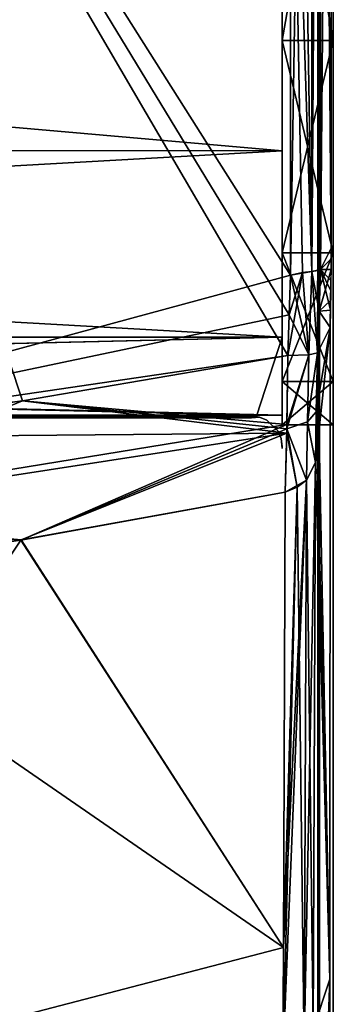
# Model space of a CAD drawing. Header units: millimetres. Extents: x -115 to 115, y -44 to 583.
# Tile 32 of 102: x 55 to 67, y 92 to 130. Entities that reach past the tile are written whole.
import ezdxf

# ---------------------------------------------------------------- set-up
doc = ezdxf.new("R2010")
doc.units = ezdxf.units.MM
doc.header["$LTSCALE"] = 67.002822
for name, color, linetype in [('101', 7, 'CONTINUOUS'), ('102', 7, 'CONTINUOUS'), ('103', 7, 'CONTINUOUS'), ('104', 7, 'CONTINUOUS'), ('105', 7, 'CONTINUOUS'), ('106', 7, 'CONTINUOUS'), ('113', 7, 'CONTINUOUS'), ('120', 7, 'CONTINUOUS'), ('132', 7, 'CONTINUOUS'), ('133', 7, 'CONTINUOUS'), ('134', 7, 'CONTINUOUS'), ('149', 7, 'CONTINUOUS'), ('150', 7, 'CONTINUOUS'), ('151', 7, 'CONTINUOUS'), ('153', 7, 'CONTINUOUS'), ('154', 7, 'CONTINUOUS'), ('155', 7, 'CONTINUOUS'), ('156', 7, 'CONTINUOUS'), ('162', 7, 'CONTINUOUS'), ('184', 7, 'CONTINUOUS'), ('196', 7, 'CONTINUOUS'), ('197', 7, 'CONTINUOUS'), ('198', 7, 'CONTINUOUS'), ('200', 7, 'CONTINUOUS'), ('202', 7, 'CONTINUOUS'), ('203', 7, 'CONTINUOUS'), ('75', 7, 'CONTINUOUS'), ('77', 7, 'CONTINUOUS'), ('78', 7, 'CONTINUOUS'), ('93', 7, 'CONTINUOUS')]:
    doc.layers.add(name, color=color, linetype=linetype)

msp = doc.modelspace()

# ---------------------------------------------------------------- linework, layer by layer
at = {"layer": '101', "color": 7, "linetype": 'Continuous'}
for points in [[(65.213, 117.062, 218.789), (54.832, 115.293, 222.886), (65.183, 114.194, 218.043), (65.213, 117.062, 218.789)], [(54.832, 115.293, 222.886), (44.179, 113.837, 226.263), (65.18, 114.018, 217.963), (54.832, 115.293, 222.886)], [(54.832, 115.293, 222.886), (65.18, 114.018, 217.963), (65.183, 114.194, 218.043), (54.832, 115.293, 222.886)], [(44.179, 113.837, 226.263), (44.273, 110.807, 225.411), (65.18, 114.018, 217.963), (44.179, 113.837, 226.263)], [(44.273, 110.807, 225.411), (54.776, 109.846, 220.464), (65.18, 114.018, 217.963), (44.273, 110.807, 225.411)], [(54.776, 109.846, 220.464), (65.12, 111.712, 216.426), (65.18, 114.018, 217.963), (54.776, 109.846, 220.464)], [(44.151, 108.31, 223.797), (54.776, 109.846, 220.464), (44.273, 110.807, 225.411), (44.151, 108.31, 223.797)]]:
    msp.add_3dface(points, dxfattribs=at)
at = {"layer": '102', "color": 7, "linetype": 'Continuous'}
for points in [[(65.213, 117.062, 218.789), (65.183, 114.194, 218.043), (66.046, 117.09, 218.086), (65.213, 117.062, 218.789)], [(65.183, 114.194, 218.043), (65.989, 114.461, 217.398), (66.046, 117.09, 218.086), (65.183, 114.194, 218.043)], [(65.989, 114.461, 217.398), (66.322, 114.86, 216.472), (66.387, 117.163, 217.052), (65.989, 114.461, 217.398)], [(66.046, 117.09, 218.086), (65.989, 114.461, 217.398), (66.387, 117.163, 217.052), (66.046, 117.09, 218.086)], [(66.322, 114.86, 216.472), (65.989, 114.461, 217.398), (66.296, 112.877, 215.168), (66.322, 114.86, 216.472)], [(65.989, 114.461, 217.398), (65.183, 114.194, 218.043), (65.948, 112.182, 215.917), (65.989, 114.461, 217.398)], [(66.296, 112.877, 215.168), (65.989, 114.461, 217.398), (65.948, 112.182, 215.917), (66.296, 112.877, 215.168)], [(65.18, 114.018, 217.963), (65.12, 111.712, 216.426), (65.581, 111.907, 216.214), (65.18, 114.018, 217.963)], [(65.183, 114.194, 218.043), (65.18, 114.018, 217.963), (65.581, 111.907, 216.214), (65.183, 114.194, 218.043)], [(65.948, 112.182, 215.917), (65.183, 114.194, 218.043), (65.581, 111.907, 216.214), (65.948, 112.182, 215.917)]]:
    msp.add_3dface(points, dxfattribs=at)
at = {"layer": '103', "color": 7, "linetype": 'Continuous'}
for points in [[(65.32, 120.205, 219.039), (65.268, 118.659, 218.918), (66.046, 117.09, 218.086), (65.32, 120.205, 219.039)], [(65.32, 120.205, 219.039), (66.046, 117.09, 218.086), (66.159, 120.345, 218.341), (65.32, 120.205, 219.039)], [(66.046, 117.09, 218.086), (66.387, 117.163, 217.052), (66.159, 120.345, 218.341), (66.046, 117.09, 218.086)], [(66.159, 120.345, 218.341), (66.387, 117.163, 217.052), (66.399, 120.383, 217.85), (66.159, 120.345, 218.341)], [(66.399, 120.383, 217.85), (66.387, 117.163, 217.052), (66.442, 118.79, 217.181), (66.399, 120.383, 217.85)], [(66.498, 120.428, 217.307), (66.399, 120.383, 217.85), (66.442, 118.79, 217.181), (66.498, 120.428, 217.307)], [(65.268, 118.659, 218.918), (65.213, 117.062, 218.789), (66.046, 117.09, 218.086), (65.268, 118.659, 218.918)]]:
    msp.add_3dface(points, dxfattribs=at)
at = {"layer": '104', "color": 7, "linetype": 'Continuous'}
for points in [[(66.498, 120.428, 217.307), (66.442, 118.79, 217.181), (66.918, 120.428, 206.365), (66.498, 120.428, 217.307)], [(66.918, 120.428, 206.365), (66.442, 118.79, 217.181), (66.892, 119.21, 205.878), (66.918, 120.428, 206.365)], [(66.892, 119.21, 205.878), (66.442, 118.79, 217.181), (66.883, 118.154, 205.102), (66.892, 119.21, 205.878)], [(66.442, 118.79, 217.181), (66.387, 117.163, 217.052), (66.883, 118.154, 205.102), (66.442, 118.79, 217.181)], [(66.322, 114.86, 216.472), (66.296, 112.877, 215.168), (66.883, 118.154, 205.102), (66.322, 114.86, 216.472)], [(66.883, 118.154, 205.102), (66.296, 112.877, 215.168), (66.866, 92.67, 177.653), (66.883, 118.154, 205.102)], [(66.387, 117.163, 217.052), (66.322, 114.86, 216.472), (66.883, 118.154, 205.102), (66.387, 117.163, 217.052)], [(66.296, 112.877, 215.168), (66.205, 90.694, 192.352), (66.866, 92.67, 177.653), (66.296, 112.877, 215.168)], [(66.205, 90.694, 192.352), (66.074, 70.938, 167.404), (66.866, 92.67, 177.653), (66.205, 90.694, 192.352)], [(66.866, 92.67, 177.653), (66.074, 70.938, 167.404), (66.84, 70.938, 147.462), (66.866, 92.67, 177.653)]]:
    msp.add_3dface(points, dxfattribs=at)
at = {"layer": '105', "color": 7, "linetype": 'Continuous'}
for points in [[(66.296, 112.877, 215.168), (65.948, 112.182, 215.917), (66.205, 90.694, 192.352), (66.296, 112.877, 215.168)], [(65.948, 112.182, 215.917), (65.581, 111.907, 216.214), (65.854, 89.934, 193.022), (65.948, 112.182, 215.917)], [(66.205, 90.694, 192.352), (65.948, 112.182, 215.917), (65.854, 89.934, 193.022), (66.205, 90.694, 192.352)], [(65.854, 89.934, 193.022), (65.581, 111.907, 216.214), (65.03, 89.42, 193.476), (65.854, 89.934, 193.022)], [(65.03, 89.42, 193.476), (65.581, 111.907, 216.214), (65.052, 93.899, 198.475), (65.03, 89.42, 193.476)], [(65.581, 111.907, 216.214), (65.12, 111.712, 216.426), (65.052, 93.899, 198.475), (65.581, 111.907, 216.214)]]:
    msp.add_3dface(points, dxfattribs=at)
at = {"layer": '106', "color": 7, "linetype": 'Continuous'}
for points in [[(65.12, 111.712, 216.426), (54.776, 109.846, 220.464), (65.052, 93.899, 198.475), (65.12, 111.712, 216.426)], [(54.776, 109.846, 220.464), (44.151, 108.31, 223.797), (65.052, 93.899, 198.475), (54.776, 109.846, 220.464)], [(65.052, 93.899, 198.475), (44.151, 108.31, 223.797), (39.787, 87.334, 204.469), (65.052, 93.899, 198.475)], [(65.03, 89.42, 193.476), (65.052, 93.899, 198.475), (39.787, 87.334, 204.469), (65.03, 89.42, 193.476)]]:
    msp.add_3dface(points, dxfattribs=at)
at = {"layer": '113', "color": 7, "linetype": 'Continuous'}
for points in [[(66.498, 120.428, 217.307), (66.93, 171.327, 209.186), (66.515, 172.155, 220.023), (66.498, 120.428, 217.307)], [(66.93, 171.327, 209.186), (66.498, 120.428, 217.307), (66.916, 121.256, 206.511), (66.93, 171.327, 209.186)], [(66.916, 121.256, 206.511), (66.498, 120.428, 217.307), (66.916, 120.84, 206.455), (66.916, 121.256, 206.511)], [(66.498, 120.428, 217.307), (66.918, 120.428, 206.365), (66.916, 120.84, 206.455), (66.498, 120.428, 217.307)]]:
    msp.add_3dface(points, dxfattribs=at)
at = {"layer": '120', "color": 7, "linetype": 'Continuous'}
for points in [[(65.32, 146.149, 220.919), (65.32, 120.205, 219.039), (66.16, 172.152, 221.06), (65.32, 146.149, 220.919)], [(65.32, 120.205, 219.039), (66.159, 120.345, 218.341), (66.16, 172.152, 221.06), (65.32, 120.205, 219.039)], [(66.159, 120.345, 218.341), (66.399, 120.383, 217.85), (66.515, 172.155, 220.023), (66.159, 120.345, 218.341)], [(66.159, 120.345, 218.341), (66.515, 172.155, 220.023), (66.16, 172.152, 221.06), (66.159, 120.345, 218.341)], [(66.399, 120.383, 217.85), (66.498, 120.428, 217.307), (66.515, 172.155, 220.023), (66.399, 120.383, 217.85)]]:
    msp.add_3dface(points, dxfattribs=at)
at = {"layer": '132', "color": 7, "linetype": 'Continuous'}
for points in [[(66.458, 101.7, 184.875), (66.458, 119.67, 203.507), (66.4, 100.052, 186.332), (66.458, 101.7, 184.875)], [(66.4, 100.052, 186.332), (66.458, 119.67, 203.507), (66.4, 118.154, 205.102), (66.4, 100.052, 186.332)], [(66.458, 85.415, 164.753), (66.458, 101.7, 184.875), (66.4, 83.647, 166.062), (66.458, 85.415, 164.753)], [(66.4, 83.647, 166.062), (66.458, 101.7, 184.875), (66.4, 100.052, 186.332), (66.4, 83.647, 166.062)]]:
    msp.add_3dface(points, dxfattribs=at)
at = {"layer": '133', "color": 7, "linetype": 'Continuous'}
for points in [[(66.458, 121.46, 204.32), (66.4, 121.258, 206.511), (66.4, 119.587, 206.068), (66.458, 121.46, 204.32)], [(66.458, 120.497, 204.065), (66.458, 121.46, 204.32), (66.4, 119.587, 206.068), (66.458, 120.497, 204.065)], [(66.4, 118.154, 205.102), (66.458, 119.67, 203.507), (66.458, 120.497, 204.065), (66.4, 118.154, 205.102)], [(66.4, 118.154, 205.102), (66.458, 120.497, 204.065), (66.4, 119.587, 206.068), (66.4, 118.154, 205.102)]]:
    msp.add_3dface(points, dxfattribs=at)
at = {"layer": '134', "color": 7, "linetype": 'Continuous'}
for points in [[(66.4, 171.332, 209.185), (66.4, 121.258, 206.511), (66.458, 150.989, 206.368), (66.4, 171.332, 209.185)], [(66.4, 121.258, 206.511), (66.458, 121.46, 204.32), (66.458, 150.989, 206.368), (66.4, 121.258, 206.511)]]:
    msp.add_3dface(points, dxfattribs=at)
at = {"layer": '149', "color": 7, "linetype": 'Continuous'}
for points in [[(44.18, 113.836, -226.263), (39.96, 160.232, -230.478), (54.833, 115.293, -222.886), (44.18, 113.836, -226.263)], [(54.833, 115.293, -222.886), (39.96, 160.232, -230.478), (65.213, 117.061, -218.789), (54.833, 115.293, -222.886)], [(65.213, 117.061, -218.789), (39.96, 160.232, -230.478), (65.268, 118.659, -218.918), (65.213, 117.061, -218.789)], [(65.268, 118.659, -218.918), (39.96, 160.232, -230.478), (65.32, 120.205, -219.039), (65.268, 118.659, -218.918)], [(65.32, 120.205, -219.039), (39.96, 160.232, -230.478), (65.319, 146.144, -220.919), (65.32, 120.205, -219.039)]]:
    msp.add_3dface(points, dxfattribs=at)
at = {"layer": '150', "color": 7, "linetype": 'Continuous'}
for points in [[(65.319, 172.119, -221.769), (66.161, 172.156, -221.06), (66.159, 120.345, -218.341), (65.319, 172.119, -221.769)], [(65.319, 146.144, -220.919), (65.319, 172.119, -221.769), (66.159, 120.345, -218.341), (65.319, 146.144, -220.919)], [(66.159, 120.345, -218.341), (66.161, 172.156, -221.06), (66.515, 172.156, -220.023), (66.159, 120.345, -218.341)], [(66.498, 120.428, -217.307), (66.159, 120.345, -218.341), (66.515, 172.156, -220.023), (66.498, 120.428, -217.307)], [(65.32, 120.205, -219.039), (65.319, 146.144, -220.919), (65.79, 120.313, -218.751), (65.32, 120.205, -219.039)], [(65.319, 146.144, -220.919), (66.159, 120.345, -218.341), (65.79, 120.313, -218.751), (65.319, 146.144, -220.919)]]:
    msp.add_3dface(points, dxfattribs=at)
at = {"layer": '151', "color": 7, "linetype": 'Continuous'}
for points in [[(66.498, 120.428, -217.307), (66.515, 172.156, -220.023), (66.916, 120.84, -206.455), (66.498, 120.428, -217.307)], [(66.916, 120.84, -206.455), (66.515, 172.156, -220.023), (66.916, 121.259, -206.511), (66.916, 120.84, -206.455)], [(66.916, 121.259, -206.511), (66.515, 172.156, -220.023), (66.93, 171.327, -209.186), (66.916, 121.259, -206.511)], [(66.918, 120.428, -206.365), (66.498, 120.428, -217.307), (66.916, 120.84, -206.455), (66.918, 120.428, -206.365)]]:
    msp.add_3dface(points, dxfattribs=at)
at = {"layer": '153', "color": 7, "linetype": 'Continuous'}
for points in [[(66.442, 118.792, -217.182), (66.498, 120.428, -217.307), (66.887, 118.83, -205.645), (66.442, 118.792, -217.182)], [(66.498, 120.428, -217.307), (66.918, 120.428, -206.365), (66.907, 120, -206.234), (66.498, 120.428, -217.307)], [(66.887, 118.83, -205.645), (66.498, 120.428, -217.307), (66.899, 119.587, -206.067), (66.887, 118.83, -205.645)], [(66.899, 119.587, -206.067), (66.498, 120.428, -217.307), (66.907, 120, -206.234), (66.899, 119.587, -206.067)], [(66.387, 117.163, -217.052), (66.442, 118.792, -217.182), (66.883, 118.154, -205.102), (66.387, 117.163, -217.052)], [(66.883, 118.154, -205.102), (66.442, 118.792, -217.182), (66.887, 118.83, -205.645), (66.883, 118.154, -205.102)], [(66.866, 92.67, -177.653), (66.387, 117.163, -217.052), (66.883, 118.154, -205.102), (66.866, 92.67, -177.653)], [(66.322, 114.861, -216.472), (66.387, 117.163, -217.052), (66.866, 92.67, -177.653), (66.322, 114.861, -216.472)], [(66.296, 112.873, -215.165), (66.322, 114.861, -216.472), (66.866, 92.67, -177.653), (66.296, 112.873, -215.165)], [(66.206, 90.696, -192.351), (66.296, 112.873, -215.165), (66.866, 92.67, -177.653), (66.206, 90.696, -192.351)], [(66.84, 70.938, -147.463), (66.206, 90.696, -192.351), (66.866, 92.67, -177.653), (66.84, 70.938, -147.463)]]:
    msp.add_3dface(points, dxfattribs=at)
at = {"layer": '154', "color": 7, "linetype": 'Continuous'}
for points in [[(65.213, 117.061, -218.789), (65.268, 118.659, -218.918), (65.79, 120.313, -218.751), (65.213, 117.061, -218.789)], [(65.213, 117.061, -218.789), (65.79, 120.313, -218.751), (66.047, 117.09, -218.086), (65.213, 117.061, -218.789)], [(65.268, 118.659, -218.918), (65.32, 120.205, -219.039), (65.79, 120.313, -218.751), (65.268, 118.659, -218.918)], [(65.79, 120.313, -218.751), (66.159, 120.345, -218.341), (66.047, 117.09, -218.086), (65.79, 120.313, -218.751)], [(66.159, 120.345, -218.341), (66.387, 117.163, -217.052), (66.047, 117.09, -218.086), (66.159, 120.345, -218.341)], [(66.159, 120.345, -218.341), (66.498, 120.428, -217.307), (66.442, 118.792, -217.182), (66.159, 120.345, -218.341)], [(66.159, 120.345, -218.341), (66.442, 118.792, -217.182), (66.387, 117.163, -217.052), (66.159, 120.345, -218.341)]]:
    msp.add_3dface(points, dxfattribs=at)
at = {"layer": '155', "color": 7, "linetype": 'Continuous'}
for points in [[(65.186, 114.367, -218.117), (66.047, 117.09, -218.086), (65.183, 114.195, -218.043), (65.186, 114.367, -218.117)], [(65.183, 114.195, -218.043), (66.047, 117.09, -218.086), (65.989, 114.461, -217.398), (65.183, 114.195, -218.043)], [(65.213, 117.061, -218.789), (66.047, 117.09, -218.086), (65.186, 114.367, -218.117), (65.213, 117.061, -218.789)], [(66.387, 117.163, -217.052), (66.322, 114.861, -216.472), (65.989, 114.461, -217.398), (66.387, 117.163, -217.052)], [(66.047, 117.09, -218.086), (66.387, 117.163, -217.052), (65.989, 114.461, -217.398), (66.047, 117.09, -218.086)], [(66.322, 114.861, -216.472), (66.296, 112.873, -215.165), (65.989, 114.461, -217.398), (66.322, 114.861, -216.472)], [(65.183, 114.195, -218.043), (65.989, 114.461, -217.398), (65.948, 112.182, -215.917), (65.183, 114.195, -218.043)], [(65.989, 114.461, -217.398), (66.296, 112.873, -215.165), (65.948, 112.182, -215.917), (65.989, 114.461, -217.398)], [(65.12, 111.711, -216.425), (65.183, 114.195, -218.043), (65.948, 112.182, -215.917), (65.12, 111.711, -216.425)]]:
    msp.add_3dface(points, dxfattribs=at)
at = {"layer": '156', "color": 7, "linetype": 'Continuous'}
for points in [[(54.833, 115.293, -222.886), (65.213, 117.061, -218.789), (65.186, 114.367, -218.117), (54.833, 115.293, -222.886)], [(44.18, 113.836, -226.263), (54.833, 115.293, -222.886), (44.277, 110.963, -225.48), (44.18, 113.836, -226.263)], [(54.833, 115.293, -222.886), (65.186, 114.367, -218.117), (44.277, 110.963, -225.48), (54.833, 115.293, -222.886)], [(44.277, 110.963, -225.48), (65.186, 114.367, -218.117), (54.764, 109.843, -220.467), (44.277, 110.963, -225.48)], [(65.186, 114.367, -218.117), (65.183, 114.195, -218.043), (54.764, 109.843, -220.467), (65.186, 114.367, -218.117)], [(65.183, 114.195, -218.043), (65.12, 111.711, -216.425), (54.764, 109.843, -220.467), (65.183, 114.195, -218.043)], [(44.131, 108.307, -223.801), (44.277, 110.963, -225.48), (54.764, 109.843, -220.467), (44.131, 108.307, -223.801)]]:
    msp.add_3dface(points, dxfattribs=at)
at = {"layer": '162', "color": 7, "linetype": 'Continuous'}
for points in [[(54.764, 109.843, -220.467), (65.12, 111.711, -216.425), (65.053, 93.9, -198.475), (54.764, 109.843, -220.467)], [(44.131, 108.307, -223.801), (54.764, 109.843, -220.467), (39.788, 87.334, -204.469), (44.131, 108.307, -223.801)], [(54.764, 109.843, -220.467), (65.053, 93.9, -198.475), (39.788, 87.334, -204.469), (54.764, 109.843, -220.467)], [(65.053, 93.9, -198.475), (64.939, 74.887, -175.631), (39.788, 87.334, -204.469), (65.053, 93.9, -198.475)], [(65.03, 89.42, -193.476), (64.939, 74.887, -175.631), (65.053, 93.9, -198.475), (65.03, 89.42, -193.476)]]:
    msp.add_3dface(points, dxfattribs=at)
at = {"layer": '184', "color": 7, "linetype": 'Continuous'}
for points in [[(66.296, 112.873, -215.165), (66.206, 90.696, -192.351), (65.855, 89.935, -193.021), (66.296, 112.873, -215.165)], [(65.948, 112.182, -215.917), (66.296, 112.873, -215.165), (65.855, 89.935, -193.021), (65.948, 112.182, -215.917)], [(65.948, 112.182, -215.917), (65.03, 89.42, -193.476), (65.053, 93.9, -198.475), (65.948, 112.182, -215.917)], [(65.03, 89.42, -193.476), (65.948, 112.182, -215.917), (65.855, 89.935, -193.021), (65.03, 89.42, -193.476)], [(65.12, 111.711, -216.425), (65.948, 112.182, -215.917), (65.053, 93.9, -198.475), (65.12, 111.711, -216.425)]]:
    msp.add_3dface(points, dxfattribs=at)
at = {"layer": '196', "color": 7, "linetype": 'Continuous'}
for points in [[(66.4, 121.258, -206.511), (66.4, 171.332, -209.185), (66.458, 121.46, -204.32), (66.4, 121.258, -206.511)], [(66.458, 121.46, -204.32), (66.4, 171.332, -209.185), (66.458, 150.989, -206.368), (66.458, 121.46, -204.32)]]:
    msp.add_3dface(points, dxfattribs=at)
at = {"layer": '197', "color": 7, "linetype": 'Continuous'}
for points in [[(66.4, 121.258, -206.511), (66.458, 121.46, -204.32), (66.451, 120.946, -204.272), (66.4, 121.258, -206.511)], [(66.394, 120.404, -206.359), (66.4, 121.258, -206.511), (66.451, 120.946, -204.272), (66.394, 120.404, -206.359)], [(66.431, 120.426, -204.223), (66.394, 120.404, -206.359), (66.451, 120.946, -204.272), (66.431, 120.426, -204.223)], [(66.378, 119.587, -206.068), (66.394, 120.404, -206.359), (66.404, 120.006, -205.145), (66.378, 119.587, -206.068)], [(66.404, 120.006, -205.145), (66.394, 120.404, -206.359), (66.431, 120.426, -204.223), (66.404, 120.006, -205.145)]]:
    msp.add_3dface(points, dxfattribs=at)
at = {"layer": '198', "color": 7, "linetype": 'Continuous'}
for points in [[(66.404, 120.006, -205.145), (66.431, 120.426, -204.223), (66.45, 120.047, -203.865), (66.404, 120.006, -205.145)], [(66.378, 119.587, -206.068), (66.404, 120.006, -205.145), (66.45, 120.047, -203.865), (66.378, 119.587, -206.068)], [(66.378, 119.587, -206.068), (66.45, 120.047, -203.865), (66.394, 118.83, -205.645), (66.378, 119.587, -206.068)], [(66.45, 120.047, -203.865), (66.457, 119.67, -203.507), (66.394, 118.83, -205.645), (66.45, 120.047, -203.865)], [(66.394, 118.83, -205.645), (66.457, 119.67, -203.507), (66.4, 118.154, -205.102), (66.394, 118.83, -205.645)]]:
    msp.add_3dface(points, dxfattribs=at)
at = {"layer": '200', "color": 7, "linetype": 'Continuous'}
for points in [[(66.4, 118.154, -205.102), (66.457, 119.67, -203.507), (66.457, 101.7, -184.875), (66.4, 118.154, -205.102)], [(66.4, 100.052, -186.332), (66.4, 118.154, -205.102), (66.457, 101.7, -184.875), (66.4, 100.052, -186.332)], [(66.457, 85.415, -164.753), (66.4, 100.052, -186.332), (66.457, 101.7, -184.875), (66.457, 85.415, -164.753)], [(66.4, 83.647, -166.062), (66.4, 100.052, -186.332), (66.457, 85.415, -164.753), (66.4, 83.647, -166.062)]]:
    msp.add_3dface(points, dxfattribs=at)
at = {"layer": '202', "color": 7, "linetype": 'Continuous'}
for points in [[(63.8, 114.695, 5), (64.114, 114.653, 5.001), (63.8, 114.63), (63.8, 114.695, 5)], [(63.8, 114.63), (64.114, 114.653, 5.001), (63.8, 114.695, -5), (63.8, 114.63)], [(63.8, 114.695, -5), (64.114, 114.653, 5.001), (64.114, 114.653, -5.001), (63.8, 114.695, -5)], [(64.114, 114.653, 5.001), (64.403, 114.533, 5.004), (64.114, 114.653, -5.001), (64.114, 114.653, 5.001)], [(64.114, 114.653, -5.001), (64.403, 114.533, 5.004), (64.403, 114.533, -5.004), (64.114, 114.653, -5.001)], [(64.403, 114.533, 5.004), (64.838, 114.098, 5.016), (64.403, 114.533, -5.004), (64.403, 114.533, 5.004)], [(64.403, 114.533, -5.004), (64.838, 114.098, 5.016), (64.838, 114.098, -5.016), (64.403, 114.533, -5.004)], [(64.838, 114.098, 5.016), (64.958, 113.809, 5.023), (64.838, 114.098, -5.016), (64.838, 114.098, 5.016)], [(64.838, 114.098, -5.016), (64.958, 113.809, 5.023), (64.958, 113.809, -5.023), (64.838, 114.098, -5.016)], [(65, 113.43), (65, 113.495, -5.031), (64.958, 113.809, -5.023), (65, 113.43)], [(65, 113.495, 5.031), (65, 113.43), (64.958, 113.809, -5.023), (65, 113.495, 5.031)], [(64.958, 113.809, 5.023), (65, 113.495, 5.031), (64.958, 113.809, -5.023), (64.958, 113.809, 5.023)]]:
    msp.add_3dface(points, dxfattribs=at)
at = {"layer": '203', "color": 7, "linetype": 'Continuous'}
for points in [[(65, 136.454, 89.028), (65, 125.074, 62.546), (-65, 136.453, 89.025), (65, 136.454, 89.028)], [(-65, 136.453, -89.025), (-65, 125.076, -62.549), (65, 136.454, -89.028), (-65, 136.453, -89.025)], [(65, 136.454, -89.028), (-65, 125.076, -62.549), (65, 125.074, -62.546), (65, 136.454, -89.028)], [(-65, 136.453, 89.025), (65, 125.074, 62.546), (-65, 125.076, 62.549), (-65, 136.453, 89.025)], [(65, 125.074, 62.546), (65, 117.776, 34.661), (-65, 125.076, 62.549), (65, 125.074, 62.546)], [(-65, 125.076, 62.549), (65, 117.776, 34.661), (-65, 117.776, 34.659), (-65, 125.076, 62.549)], [(-65, 125.076, -62.549), (-65, 117.776, -34.659), (65, 125.074, -62.546), (-65, 125.076, -62.549)], [(65, 125.074, -62.546), (-65, 117.776, -34.659), (65, 117.776, -34.661), (65, 125.074, -62.546)], [(65, 114.723, 6), (64, 114.723, 6), (-65, 117.776, 34.659), (65, 114.723, 6)], [(-65, 117.776, 34.659), (64, 114.723, 6), (-64, 114.723, 6), (-65, 117.776, 34.659)], [(65, 117.776, 34.661), (65, 114.723, 6), (-65, 117.776, 34.659), (65, 117.776, 34.661)], [(-65, 114.723, -6), (-64, 114.723, -6), (65, 117.776, -34.661), (-65, 114.723, -6)], [(-65, 117.776, -34.659), (-65, 114.723, -6), (65, 117.776, -34.661), (-65, 117.776, -34.659)], [(65, 117.776, -34.661), (-64, 114.723, -6), (64, 114.723, -6), (65, 117.776, -34.661)], [(65, 114.723, -6), (65, 117.776, -34.661), (64, 114.723, -6), (65, 114.723, -6)], [(64, 114.723, 6), (64, 114.709, 5.5), (-64, 114.723, 6), (64, 114.723, 6)], [(-64, 114.723, 6), (64, 114.709, 5.5), (-64, 114.709, 5.5), (-64, 114.723, 6)], [(-64, 114.723, -6), (-64, 114.709, -5.5), (64, 114.723, -6), (-64, 114.723, -6)], [(64, 114.723, -6), (-64, 114.709, -5.5), (64, 114.709, -5.5), (64, 114.723, -6)], [(64, 114.695, 5), (63.8, 114.695, 5), (-64, 114.709, 5.5), (64, 114.695, 5)], [(-64, 114.709, 5.5), (63.8, 114.695, 5), (-63.8, 114.695, 5), (-64, 114.709, 5.5)], [(64, 114.709, 5.5), (64, 114.695, 5), (-64, 114.709, 5.5), (64, 114.709, 5.5)], [(-64, 114.695, -5), (-63.8, 114.695, -5), (64, 114.709, -5.5), (-64, 114.695, -5)], [(-64, 114.709, -5.5), (-64, 114.695, -5), (64, 114.709, -5.5), (-64, 114.709, -5.5)], [(-63.8, 114.695, -5), (63.8, 114.695, -5), (64, 114.709, -5.5), (-63.8, 114.695, -5)], [(63.8, 114.695, 5), (63.8, 114.63), (-63.8, 114.695, 5), (63.8, 114.695, 5)], [(63.8, 114.63), (63.8, 114.695, -5), (-63.8, 114.63), (63.8, 114.63)], [(-63.8, 114.695, 5), (63.8, 114.63), (-63.8, 114.63), (-63.8, 114.695, 5)], [(-63.8, 114.63), (63.8, 114.695, -5), (-63.8, 114.695, -5), (-63.8, 114.63)], [(64, 114.709, -5.5), (63.8, 114.695, -5), (64, 114.695, -5), (64, 114.709, -5.5)]]:
    msp.add_3dface(points, dxfattribs=at)
at = {"layer": '75', "color": 7, "linetype": 'Continuous'}
for points in [[(67, 373.028, -137.5), (67, 172.128, -137.5), (67, 71.088, -143.106), (67, 373.028, -137.5)], [(67, 372.582, -157.91), (67, 373.028, -137.5), (67, 71.088, -143.106), (67, 372.582, -157.91)], [(67, 85.749, 164.824), (67, 71.088, 143.106), (67, 372.582, 157.91), (67, 85.749, 164.824)], [(67, 372.582, 157.91), (67, 71.088, 143.106), (67, 172.128, 137.5), (67, 372.582, 157.91)], [(67, 369.978, 178.157), (67, 85.749, 164.824), (67, 372.582, 157.91), (67, 369.978, 178.157)], [(67, 369.978, -178.157), (67, 372.582, -157.91), (67, 85.749, -164.824), (67, 369.978, -178.157)], [(67, 85.749, -164.824), (67, 372.582, -157.91), (67, 71.088, -143.106), (67, 85.749, -164.824)], [(67, 102.263, 185.169), (67, 85.749, 164.824), (67, 369.978, 178.157), (67, 102.263, 185.169)], [(67, 323.555, 190.635), (67, 102.263, 185.169), (67, 369.978, 178.157), (67, 323.555, 190.635)], [(67, 323.555, -190.635), (67, 369.978, -178.157), (67, 102.263, -185.169), (67, 323.555, -190.635)], [(67, 102.263, -185.169), (67, 369.978, -178.157), (67, 85.749, -164.824), (67, 102.263, -185.169)], [(67, 276.326, 199.599), (67, 102.263, 185.169), (67, 323.555, 190.635), (67, 276.326, 199.599)], [(67, 276.326, -199.599), (67, 323.555, -190.635), (67, 120.501, -203.983), (67, 276.326, -199.599)], [(67, 120.501, -203.983), (67, 323.555, -190.635), (67, 102.263, -185.169), (67, 120.501, -203.983)], [(67, 120.501, 203.983), (67, 102.263, 185.169), (67, 276.326, 199.599), (67, 120.501, 203.983)], [(67, 228.559, 204.997), (67, 120.501, 203.983), (67, 276.326, 199.599), (67, 228.559, 204.997)], [(67, 228.559, -204.997), (67, 276.326, -199.599), (67, 120.501, -203.983), (67, 228.559, -204.997)], [(67, 150.478, 206.095), (67, 120.501, 203.983), (67, 228.559, 204.997), (67, 150.478, 206.095)], [(67, 150.478, -206.095), (67, 228.559, -204.997), (67, 120.501, -203.983), (67, 150.478, -206.095)], [(67, 71.088, 143.106), (67, 54.074, 118.016), (67, 172.128, 137.5), (67, 71.088, 143.106)], [(67, 172.128, 137.5), (67, 54.074, 118.016), (67, 155.132, 118.482), (67, 172.128, 137.5)], [(67, 172.128, -137.5), (67, 155.132, -118.482), (67, 71.088, -143.106), (67, 172.128, -137.5)], [(67, 155.132, 118.482), (67, 54.074, 118.016), (67, 140.799, 97.382), (67, 155.132, 118.482)], [(67, 155.132, -118.482), (67, 140.799, -97.382), (67, 54.074, -118.016), (67, 155.132, -118.482)], [(67, 71.088, -143.106), (67, 155.132, -118.482), (67, 54.074, -118.016), (67, 71.088, -143.106)], [(67, 54.074, 118.016), (67, 34.823, 94.597), (67, 140.799, 97.382), (67, 54.074, 118.016)], [(67, 140.799, 97.382), (67, 34.823, 94.597), (67, 129.381, 74.573), (67, 140.799, 97.382)], [(67, 140.799, -97.382), (67, 129.381, -74.573), (67, 34.823, -94.597), (67, 140.799, -97.382)], [(67, 54.074, -118.016), (67, 140.799, -97.382), (67, 34.823, -94.597), (67, 54.074, -118.016)], [(67, 34.823, 94.597), (67, 13.5, 73.05), (67, 129.381, 74.573), (67, 34.823, 94.597)], [(67, 129.381, 74.573), (67, 13.5, 73.05), (67, 121.08, 50.454), (67, 129.381, 74.573)], [(67, 129.381, -74.573), (67, 121.08, -50.454), (67, 13.5, -73.05), (67, 129.381, -74.573)], [(67, 34.823, -94.597), (67, 129.381, -74.573), (67, 13.5, -73.05), (67, 34.823, -94.597)], [(67, 13.5, 73.05), (67, 13.5, -3.5), (67, 121.08, 50.454), (67, 13.5, 73.05)], [(67, 121.08, 50.454), (67, 13.5, -3.5), (67, 116.04, 25.45), (67, 121.08, 50.454)], [(67, 121.08, -50.454), (67, 116.04, -25.45), (67, 13.5, -40), (67, 121.08, -50.454)], [(67, 13.5, -73.05), (67, 121.08, -50.454), (67, 13.5, -40), (67, 13.5, -73.05)], [(67, 116.04, 25.45), (67, 13.5, -3.5), (67, 114.35), (67, 116.04, 25.45)], [(67, 116.04, -25.45), (67, 114.35), (67, 21.5, -9.5), (67, 116.04, -25.45)], [(67, 13.5, -40), (67, 116.04, -25.45), (67, 13.904, -38.497), (67, 13.5, -40)], [(67, 13.904, -38.497), (67, 116.04, -25.45), (67, 18.5, -37), (67, 13.904, -38.497)], [(67, 18.5, -37), (67, 116.04, -25.45), (67, 20.003, -36.596), (67, 18.5, -37)], [(67, 20.003, -36.596), (67, 116.04, -25.45), (67, 21.096, -35.503), (67, 20.003, -36.596)], [(67, 21.096, -35.503), (67, 116.04, -25.45), (67, 21.5, -34), (67, 21.096, -35.503)], [(67, 21.5, -34), (67, 116.04, -25.45), (67, 21.5, -9.5), (67, 21.5, -34)], [(67, 14.997, -6.096), (67, 16.5, -6.5), (67, 114.35), (67, 14.997, -6.096)], [(67, 114.35), (67, 16.5, -6.5), (67, 18.5, -6.5), (67, 114.35)], [(67, 13.904, -5.003), (67, 14.997, -6.096), (67, 114.35), (67, 13.904, -5.003)], [(67, 13.5, -3.5), (67, 13.904, -5.003), (67, 114.35), (67, 13.5, -3.5)], [(67, 21.5, -9.5), (67, 114.35), (67, 21.096, -7.997), (67, 21.5, -9.5)], [(67, 21.096, -7.997), (67, 114.35), (67, 20.003, -6.904), (67, 21.096, -7.997)], [(67, 20.003, -6.904), (67, 114.35), (67, 18.5, -6.5), (67, 20.003, -6.904)]]:
    msp.add_3dface(points, dxfattribs=at)
at = {"layer": '77', "color": 7, "linetype": 'Continuous'}
for points in [[(67, 140.799, 97.382), (67, 129.381, 74.573), (65, 140.799, 97.382), (67, 140.799, 97.382)], [(65, 140.799, 97.382), (67, 129.381, 74.573), (65, 129.381, 74.573), (65, 140.799, 97.382)], [(67, 129.381, 74.573), (67, 121.08, 50.454), (65, 129.381, 74.573), (67, 129.381, 74.573)], [(65, 129.381, 74.573), (67, 121.08, 50.454), (65, 121.08, 50.454), (65, 129.381, 74.573)], [(67, 121.08, 50.454), (67, 116.04, 25.45), (65, 121.08, 50.454), (67, 121.08, 50.454)], [(65, 121.08, 50.454), (67, 116.04, 25.45), (65, 116.04, 25.45), (65, 121.08, 50.454)], [(67, 116.04, 25.45), (67, 114.35), (65, 116.04, 25.45), (67, 116.04, 25.45)], [(67, 114.35), (65, 114.35), (65, 116.04, 25.45), (67, 114.35)]]:
    msp.add_3dface(points, dxfattribs=at)
at = {"layer": '78', "color": 7, "linetype": 'Continuous'}
for points in [[(67, 129.381, -74.573), (67, 140.799, -97.382), (65, 129.381, -74.573), (67, 129.381, -74.573)], [(65, 129.381, -74.573), (67, 140.799, -97.382), (65, 140.799, -97.382), (65, 129.381, -74.573)], [(67, 121.08, -50.454), (67, 129.381, -74.573), (65, 121.08, -50.454), (67, 121.08, -50.454)], [(65, 121.08, -50.454), (67, 129.381, -74.573), (65, 129.381, -74.573), (65, 121.08, -50.454)], [(67, 116.04, -25.45), (67, 121.08, -50.454), (65, 116.04, -25.45), (67, 116.04, -25.45)], [(65, 116.04, -25.45), (67, 121.08, -50.454), (65, 121.08, -50.454), (65, 116.04, -25.45)], [(67, 114.35), (67, 116.04, -25.45), (65, 114.35), (67, 114.35)], [(65, 114.35), (67, 116.04, -25.45), (65, 116.04, -25.45), (65, 114.35)]]:
    msp.add_3dface(points, dxfattribs=at)
at = {"layer": '93', "color": 7, "linetype": 'Continuous'}
for points in [[(40.038, 160.225, 230.457), (40.035, 113.363, 227.363), (65.32, 146.149, 220.919), (40.038, 160.225, 230.457)], [(65.32, 146.149, 220.919), (40.035, 113.363, 227.363), (65.32, 120.205, 219.039), (65.32, 146.149, 220.919)], [(65.32, 120.205, 219.039), (40.035, 113.363, 227.363), (65.268, 118.659, 218.918), (65.32, 120.205, 219.039)], [(65.268, 118.659, 218.918), (40.035, 113.363, 227.363), (65.213, 117.062, 218.789), (65.268, 118.659, 218.918)], [(65.213, 117.062, 218.789), (40.035, 113.363, 227.363), (54.832, 115.293, 222.886), (65.213, 117.062, 218.789)], [(54.832, 115.293, 222.886), (40.035, 113.363, 227.363), (44.179, 113.837, 226.263), (54.832, 115.293, 222.886)]]:
    msp.add_3dface(points, dxfattribs=at)

doc.saveas('drawing.dxf')
